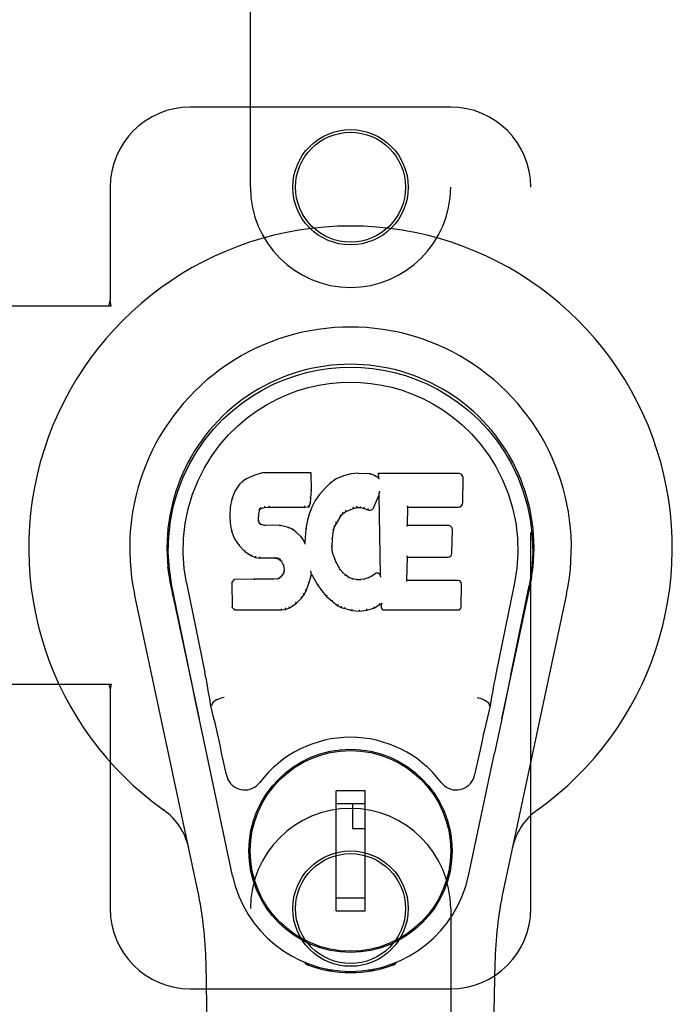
# Model space of a CAD drawing. Header units: inches. Extents: x 0 to 213, y 0 to 138.
# Tile 14 of 28: x 71.35 to 73.39, y 69.02 to 72.09. Entities that reach past the tile are written whole.
import ezdxf

# ---------------------------------------------------------------- set-up
doc = ezdxf.new("R2010")
doc.units = ezdxf.units.IN
doc.header["$LTSCALE"] = 11.73
doc.header["$MEASUREMENT"] = 0
doc.linetypes.add('HIDDEN', pattern=[0.2, 0.1, -0.1])
doc.layers.add('RIGHTHAND_DOOR_ASSEMBLY', color=7, linetype='CONTINUOUS')

msp = doc.modelspace()

# ---------------------------------------------------------------- linework, layer by layer
at = {"layer": 'RIGHTHAND_DOOR_ASSEMBLY', "color": 8, "linetype": 'HIDDEN'}
for p, q in [((72.072, 71.5707), (72.072, 73.4282)), ((72.697, 73.4282), (72.697, 71.5707)), ((72.697, 71.8207), (71.8845, 71.8207)), ((71.6345, 71.5707), (71.6345, 71.2175)), ((72.947, 69.3207), (72.947, 71.5707)), ((71.6301, 71.2007), (71.6345, 71.2175)), ((71.6376, 71.2007), (71.6345, 71.2175)), ((71.3166, 71.2007), (71.6376, 71.2007)), ((71.3166, 70.0207), (71.6376, 70.0207)), ((71.6301, 70.0207), (71.6345, 70.0039)), ((71.6376, 70.0207), (71.6345, 70.0039)), ((71.6345, 70.0039), (71.6345, 69.3207)), ((72.072, 67.4632), (72.072, 69.3207)), ((72.697, 69.3207), (72.697, 67.4632)), ((71.8845, 69.0707), (72.697, 69.0707))]:
    msp.add_line(p, q, dxfattribs=at)
at = {"layer": 'RIGHTHAND_DOOR_ASSEMBLY', "color": 7, "linetype": 'Continuous'}
for p, q in [((72.0827, 70.6719), (72.0596, 70.6613)), ((72.1085, 70.6802), (72.0827, 70.6719)), ((72.0829, 70.6713), (72.0827, 70.6719)), ((72.2614, 70.6802), (72.1085, 70.6802)), ((72.1086, 70.6795), (72.1085, 70.6802)), ((72.2608, 70.6796), (72.2614, 70.6802)), ((72.2626, 70.6254), (72.2614, 70.6802)), ((72.3625, 70.6709), (72.34, 70.661)), ((72.3861, 70.6764), (72.3625, 70.6709)), ((72.3627, 70.6703), (72.3625, 70.6709)), ((72.4096, 70.6787), (72.3861, 70.6764)), ((72.3862, 70.6757), (72.3861, 70.6764)), ((72.4096, 70.6787), (72.4336, 70.6783)), ((72.4096, 70.678), (72.4096, 70.6787)), ((72.4097, 70.6775), (72.4096, 70.678)), ((72.4465, 70.6763), (72.4336, 70.6783)), ((72.4336, 70.6776), (72.4336, 70.6783)), ((72.4463, 70.6756), (72.4465, 70.6763)), ((72.4594, 70.672), (72.4465, 70.6763)), ((72.4591, 70.6715), (72.4594, 70.672)), ((72.4714, 70.6641), (72.4594, 70.672)), ((72.7199, 70.6781), (72.4712, 70.6781)), ((72.4718, 70.6775), (72.4712, 70.6781)), ((72.4712, 70.6781), (72.4714, 70.6641)), ((72.4714, 70.6641), (72.4721, 70.6629)), ((72.0385, 70.6441), (72.0238, 70.6223)), ((72.0485, 70.6536), (72.0385, 70.6441)), ((72.039, 70.6437), (72.0385, 70.6441)), ((72.0596, 70.6613), (72.0485, 70.6536)), ((72.0489, 70.6531), (72.0485, 70.6536)), ((72.0599, 70.6608), (72.0596, 70.6613)), ((72.3203, 70.6467), (72.3032, 70.6303)), ((72.34, 70.661), (72.3203, 70.6467)), ((72.3207, 70.6462), (72.3203, 70.6467)), ((72.3403, 70.6605), (72.34, 70.661)), ((72.7348, 70.5873), (72.7361, 70.6617)), ((72.0238, 70.6223), (72.0141, 70.5976)), ((72.0243, 70.622), (72.0238, 70.6223)), ((72.2612, 70.6009), (72.2626, 70.6254)), ((72.262, 70.6254), (72.2626, 70.6254)), ((72.2881, 70.6126), (72.2747, 70.5933)), ((72.3032, 70.6303), (72.2881, 70.6126)), ((72.2886, 70.6122), (72.2881, 70.6126)), ((72.3037, 70.6299), (72.3032, 70.6303)), ((72.4576, 70.5723), (72.4724, 70.6091)), ((72.4729, 70.612), (72.4724, 70.6091)), ((72.4724, 70.6091), (72.4767, 70.362)), ((72.4733, 70.6146), (72.4731, 70.6139)), ((72.4731, 70.6139), (72.4731, 70.6134)), ((72.4734, 70.6153), (72.4733, 70.6146)), ((72.4735, 70.6164), (72.4734, 70.6153)), ((72.4737, 70.6175), (72.4735, 70.6164)), ((72.4739, 70.6187), (72.4737, 70.6175)), ((72.4742, 70.6201), (72.4739, 70.6187)), ((72.4745, 70.622), (72.4742, 70.6201)), ((72.4748, 70.6232), (72.4745, 70.622)), ((72.0091, 70.5726), (72.0076, 70.5476)), ((72.0141, 70.5976), (72.0091, 70.5726)), ((72.0097, 70.5725), (72.0091, 70.5726)), ((72.0147, 70.5974), (72.0141, 70.5976)), ((72.1048, 70.5684), (72.1162, 70.5718)), ((72.1161, 70.5724), (72.1162, 70.5718)), ((72.1162, 70.5718), (72.1295, 70.5729)), ((72.1294, 70.5768), (72.1295, 70.5754)), ((72.1295, 70.5734), (72.1295, 70.5729)), ((72.1295, 70.5729), (72.2425, 70.5729)), ((72.2424, 70.5754), (72.2424, 70.5768)), ((72.2424, 70.5734), (72.2425, 70.5729)), ((72.2425, 70.5729), (72.2551, 70.5739)), ((72.2547, 70.5745), (72.2551, 70.5739)), ((72.2551, 70.5739), (72.2596, 70.5867)), ((72.2637, 70.5726), (72.2551, 70.5507)), ((72.259, 70.5868), (72.2596, 70.5867)), ((72.2596, 70.5867), (72.2612, 70.6009)), ((72.2606, 70.601), (72.2612, 70.6009)), ((72.2747, 70.5933), (72.2637, 70.5726)), ((72.2642, 70.5723), (72.2637, 70.5726)), ((72.2753, 70.593), (72.2747, 70.5933)), ((72.3937, 70.5688), (72.4045, 70.5715)), ((72.4044, 70.5721), (72.4045, 70.5715)), ((72.4045, 70.5715), (72.4153, 70.5714)), ((72.4154, 70.5719), (72.4153, 70.5714)), ((72.5623, 70.5155), (72.5633, 70.5728)), ((72.5628, 70.5733), (72.5633, 70.5728)), ((72.5633, 70.5728), (72.7199, 70.5728)), ((72.0082, 70.5476), (72.0076, 70.5476)), ((72.0076, 70.5476), (72.0089, 70.5226)), ((72.0978, 70.5359), (72.0986, 70.5499)), ((72.098, 70.5499), (72.0986, 70.5499)), ((72.0986, 70.5499), (72.1006, 70.5629)), ((72.1001, 70.5631), (72.1006, 70.5629)), ((72.1006, 70.5629), (72.1022, 70.5662)), ((72.1018, 70.5666), (72.1022, 70.5662)), ((72.1022, 70.5662), (72.1048, 70.5684)), ((72.1046, 70.5689), (72.1048, 70.5684)), ((72.2551, 70.5507), (72.2491, 70.5283)), ((72.2556, 70.5505), (72.2551, 70.5507)), ((72.3405, 70.5223), (72.3544, 70.5444)), ((72.3539, 70.5447), (72.3544, 70.5444)), ((72.3544, 70.5444), (72.3615, 70.5531)), ((72.3611, 70.5535), (72.3615, 70.5531)), ((72.3615, 70.5531), (72.3703, 70.5591)), ((72.37, 70.5596), (72.3703, 70.5591)), ((72.3703, 70.5591), (72.3937, 70.5688)), ((72.3935, 70.5694), (72.3937, 70.5688)), ((72.4153, 70.5714), (72.4268, 70.5687)), ((72.4269, 70.5693), (72.4268, 70.5687)), ((72.4268, 70.5687), (72.4384, 70.5642)), ((72.4386, 70.5647), (72.4384, 70.5642)), ((72.0095, 70.5227), (72.0089, 70.5226)), ((72.0089, 70.5226), (72.0135, 70.4977)), ((72.0972, 70.5359), (72.0978, 70.5359)), ((72.0976, 70.5299), (72.0982, 70.53)), ((72.0982, 70.53), (72.0978, 70.5359)), ((72.0996, 70.5254), (72.0982, 70.53)), ((72.0991, 70.5251), (72.0996, 70.5254)), ((72.1023, 70.5217), (72.0996, 70.5254)), ((72.1019, 70.5212), (72.1023, 70.5217)), ((72.106, 70.5189), (72.1023, 70.5217)), ((72.1057, 70.5184), (72.106, 70.5189)), ((72.1175, 70.5157), (72.106, 70.5189)), ((72.1174, 70.515), (72.1175, 70.5157)), ((72.1405, 70.5165), (72.1175, 70.5157)), ((72.1656, 70.5151), (72.1405, 70.5165)), ((72.1405, 70.5158), (72.1405, 70.5165)), ((72.1405, 70.5152), (72.1405, 70.5158)), ((72.1655, 70.5145), (72.1656, 70.5151)), ((72.1907, 70.5096), (72.1656, 70.5151)), ((72.2491, 70.5283), (72.2452, 70.5055)), ((72.2497, 70.5281), (72.2491, 70.5283)), ((72.3315, 70.5005), (72.335, 70.5116)), ((72.3344, 70.5118), (72.335, 70.5116)), ((72.335, 70.5116), (72.3405, 70.5223)), ((72.34, 70.5226), (72.3405, 70.5223)), ((72.5617, 70.5149), (72.5623, 70.5155)), ((72.689, 70.5155), (72.5623, 70.5155)), ((72.014, 70.4979), (72.0135, 70.4977)), ((72.0135, 70.4977), (72.0228, 70.474)), ((72.1905, 70.509), (72.1907, 70.5096)), ((72.2032, 70.5039), (72.1907, 70.5096)), ((72.2029, 70.5034), (72.2032, 70.5039)), ((72.2142, 70.4961), (72.2032, 70.5039)), ((72.2138, 70.4956), (72.2142, 70.4961)), ((72.2324, 70.4778), (72.2142, 70.4961)), ((72.2452, 70.5055), (72.2416, 70.4633)), ((72.2458, 70.5054), (72.2452, 70.5055)), ((72.3279, 70.4749), (72.3315, 70.5005)), ((72.3309, 70.5006), (72.3315, 70.5005)), ((72.701, 70.4288), (72.7023, 70.502)), ((72.0233, 70.4743), (72.0228, 70.474)), ((72.0228, 70.474), (72.0368, 70.4527)), ((72.0372, 70.453), (72.0368, 70.4527)), ((72.0368, 70.4527), (72.0545, 70.4344)), ((72.2319, 70.4774), (72.2324, 70.4778)), ((72.2416, 70.4633), (72.2324, 70.4778)), ((72.242, 70.4615), (72.2416, 70.4633)), ((72.3262, 70.4488), (72.3268, 70.4489)), ((72.3268, 70.4489), (72.3279, 70.4749)), ((72.3278, 70.4367), (72.3268, 70.4489)), ((72.3273, 70.475), (72.3279, 70.4749)), ((72.0549, 70.4348), (72.0545, 70.4344)), ((72.0545, 70.4344), (72.0759, 70.4205)), ((72.0762, 70.421), (72.0759, 70.4205)), ((72.0759, 70.4205), (72.0885, 70.4159)), ((72.3272, 70.4366), (72.3278, 70.4367)), ((72.3304, 70.4249), (72.3278, 70.4367)), ((72.3298, 70.4247), (72.3304, 70.4249)), ((72.3398, 70.4009), (72.3304, 70.4249)), ((72.0887, 70.4164), (72.0885, 70.4159)), ((72.0885, 70.4159), (72.1015, 70.4137)), ((72.1015, 70.4142), (72.1015, 70.4137)), ((72.1493, 70.4132), (72.1015, 70.4137)), ((72.1493, 70.4138), (72.1493, 70.4132)), ((72.1493, 70.4132), (72.1557, 70.4126)), ((72.1558, 70.4131), (72.1557, 70.4126)), ((72.1557, 70.4126), (72.1607, 70.4109)), ((72.161, 70.4114), (72.1607, 70.4109)), ((72.1607, 70.4109), (72.1652, 70.4076)), ((72.1656, 70.408), (72.1652, 70.4076)), ((72.1652, 70.4076), (72.1691, 70.403)), ((72.1696, 70.4033), (72.1691, 70.403)), ((72.1691, 70.403), (72.175, 70.3912)), ((72.1756, 70.3914), (72.175, 70.3912)), ((72.175, 70.3912), (72.1774, 70.3779)), ((72.3392, 70.4006), (72.3398, 70.4009)), ((72.3522, 70.3785), (72.3398, 70.4009)), ((72.5606, 70.3439), (72.5619, 70.417)), ((72.5613, 70.4176), (72.5619, 70.417)), ((72.5619, 70.417), (72.689, 70.417)), ((72.175, 70.3669), (72.1668, 70.3559)), ((72.1769, 70.3721), (72.175, 70.3669)), ((72.1756, 70.3666), (72.175, 70.3669)), ((72.1774, 70.3779), (72.1769, 70.3721)), ((72.1775, 70.372), (72.1769, 70.3721)), ((72.178, 70.378), (72.1774, 70.3779)), ((72.2549, 70.3343), (72.2618, 70.3583)), ((72.2607, 70.3731), (72.2604, 70.3741)), ((72.2608, 70.3724), (72.2607, 70.3731)), ((72.261, 70.3717), (72.2608, 70.3724)), ((72.2611, 70.371), (72.261, 70.3717)), ((72.2612, 70.3704), (72.2611, 70.371)), ((72.2613, 70.3698), (72.2612, 70.3704)), ((72.2612, 70.3584), (72.2618, 70.3583)), ((72.2615, 70.3691), (72.2613, 70.3698)), ((72.2618, 70.3583), (72.2623, 70.3642)), ((72.2623, 70.3642), (72.2619, 70.3661)), ((72.2623, 70.3642), (72.2814, 70.3303)), ((72.3517, 70.3781), (72.3522, 70.3785)), ((72.3601, 70.3692), (72.3522, 70.3785)), ((72.3597, 70.3687), (72.3601, 70.3692)), ((72.3695, 70.3608), (72.3601, 70.3692)), ((72.3691, 70.3603), (72.3695, 70.3608)), ((72.3797, 70.3539), (72.3695, 70.3608)), ((72.4507, 70.3577), (72.4394, 70.3525)), ((72.4611, 70.3648), (72.4507, 70.3577)), ((72.451, 70.3571), (72.4507, 70.3577)), ((72.4615, 70.3643), (72.4611, 70.3648)), ((72.4767, 70.362), (72.4767, 70.3619)), ((72.4774, 70.3598), (72.4767, 70.3619)), ((72.4794, 70.3544), (72.4787, 70.3565)), ((71.8205, 70.3478), (71.8219, 70.3407)), ((71.8236, 70.3311), (71.823, 70.3341)), ((71.8242, 70.328), (71.8236, 70.3311)), ((71.8256, 70.3214), (71.8242, 70.328)), ((71.884, 70.0502), (71.8275, 70.3271)), ((71.8731, 70.3363), (71.9301, 70.0574)), ((72.0217, 70.3471), (72.0138, 70.339)), ((72.0144, 70.3387), (72.0138, 70.339)), ((72.0138, 70.339), (72.0152, 70.2597)), ((72.0835, 70.3477), (72.0217, 70.3471)), ((72.022, 70.3464), (72.0217, 70.3471)), ((72.1441, 70.3479), (72.0835, 70.3477)), ((72.0835, 70.347), (72.0835, 70.3477)), ((72.0835, 70.347), (72.0835, 70.3464)), ((72.1578, 70.349), (72.1441, 70.3479)), ((72.1442, 70.3473), (72.1441, 70.3479)), ((72.1442, 70.3473), (72.1442, 70.3467)), ((72.1623, 70.3515), (72.1578, 70.349)), ((72.158, 70.3484), (72.1578, 70.349)), ((72.1668, 70.3559), (72.1623, 70.3515)), ((72.1627, 70.3509), (72.1623, 70.3515)), ((72.1673, 70.3555), (72.1668, 70.3559)), ((72.2457, 70.3115), (72.2549, 70.3343)), ((72.2543, 70.3345), (72.2549, 70.3343)), ((72.2819, 70.3306), (72.2814, 70.3303)), ((72.2814, 70.3303), (72.2946, 70.3115)), ((72.3794, 70.3533), (72.3797, 70.3539)), ((72.3908, 70.3494), (72.3797, 70.3539)), ((72.3906, 70.3488), (72.3908, 70.3494)), ((72.403, 70.3473), (72.3908, 70.3494)), ((72.4029, 70.3466), (72.403, 70.3473)), ((72.403, 70.3473), (72.4154, 70.3468)), ((72.4275, 70.3486), (72.4154, 70.3468)), ((72.4154, 70.3461), (72.4154, 70.3468)), ((72.4155, 70.3455), (72.4154, 70.3461)), ((72.4394, 70.3525), (72.4275, 70.3486)), ((72.4276, 70.348), (72.4275, 70.3486)), ((72.4396, 70.3519), (72.4394, 70.3525)), ((72.56, 70.3433), (72.5606, 70.3439)), ((72.7206, 70.3439), (72.5606, 70.3439)), ((72.7297, 70.2613), (72.731, 70.3334)), ((72.896, 70.3363), (72.839, 70.0574)), ((72.885, 70.0502), (72.9415, 70.3271)), ((72.9435, 70.3214), (72.9451, 70.3291)), ((72.9451, 70.3291), (72.9456, 70.3318)), ((72.9456, 70.3318), (72.9461, 70.3345)), ((72.9461, 70.3345), (72.9477, 70.3428)), ((72.9485, 70.3479), (72.9472, 70.3407)), ((72.9477, 70.3428), (72.9486, 70.3479)), ((71.908, 69.3761), (71.7107, 70.3021)), ((71.8287, 70.3067), (71.8256, 70.3214)), ((71.8307, 70.2972), (71.8287, 70.3067)), ((71.8307, 70.2971), (71.9125, 69.9129)), ((72.2325, 70.2898), (72.2399, 70.3003)), ((72.2394, 70.3006), (72.2399, 70.3003)), ((72.2399, 70.3003), (72.2457, 70.3115)), ((72.2451, 70.3118), (72.2457, 70.3115)), ((72.2951, 70.3118), (72.2946, 70.3115)), ((72.2946, 70.3115), (72.3099, 70.2946)), ((72.8565, 69.9129), (72.9384, 70.2971)), ((73.0584, 70.3021), (72.8611, 69.3761)), ((72.1939, 70.2583), (72.2147, 70.2725)), ((72.2143, 70.2729), (72.2147, 70.2725)), ((72.2147, 70.2725), (72.2325, 70.2898)), ((72.2321, 70.2901), (72.2325, 70.2898)), ((72.3103, 70.295), (72.3099, 70.2946)), ((72.3099, 70.2946), (72.327, 70.2794)), ((72.3273, 70.2799), (72.327, 70.2794)), ((72.327, 70.2794), (72.3453, 70.2655)), ((72.3456, 70.266), (72.3453, 70.2655)), ((72.3453, 70.2655), (72.3558, 70.2601)), ((72.4572, 70.2582), (72.4758, 70.2694)), ((72.4757, 70.27), (72.4758, 70.2694)), ((72.4758, 70.2694), (72.4802, 70.2694)), ((72.4808, 70.27), (72.4802, 70.2694)), ((72.4802, 70.2694), (72.4804, 70.2613)), ((72.0157, 70.2599), (72.0152, 70.2597)), ((72.0152, 70.2597), (72.0227, 70.2523)), ((72.023, 70.2528), (72.0227, 70.2523)), ((72.0227, 70.2523), (72.1689, 70.2523)), ((72.1689, 70.2548), (72.1687, 70.2562)), ((72.1689, 70.2523), (72.1816, 70.254)), ((72.1689, 70.2528), (72.1689, 70.2523)), ((72.1815, 70.2545), (72.1816, 70.254)), ((72.1816, 70.254), (72.1939, 70.2583)), ((72.1936, 70.2588), (72.1939, 70.2583)), ((72.356, 70.2606), (72.3558, 70.2601)), ((72.3558, 70.2601), (72.3668, 70.2564)), ((72.367, 70.2569), (72.3668, 70.2564)), ((72.3668, 70.2564), (72.3891, 70.2507)), ((72.3892, 70.2513), (72.3891, 70.2507)), ((72.3891, 70.2507), (72.412, 70.2481)), ((72.4119, 70.2521), (72.4119, 70.2487)), ((72.4119, 70.2487), (72.412, 70.2481)), ((72.412, 70.2481), (72.435, 70.2513)), ((72.4349, 70.2519), (72.435, 70.2513)), ((72.435, 70.2513), (72.4572, 70.2582)), ((72.457, 70.2587), (72.4572, 70.2582)), ((72.4895, 70.2523), (72.7206, 70.2523)), ((72.8767, 70.0096), (72.867, 69.9631)), ((72.867, 69.9631), (72.8564, 69.9122)), ((71.9183, 69.8858), (71.9073, 69.9381)), ((71.9511, 69.9536), (71.9491, 69.9532)), ((72.8179, 69.9536), (72.82, 69.9532)), ((72.8564, 69.9122), (72.8452, 69.859)), ((71.9285, 69.8372), (71.9183, 69.8858)), ((72.0168, 69.4225), (71.9285, 69.8372)), ((72.8452, 69.859), (72.8337, 69.8052)), ((71.9972, 69.7377), (71.9825, 69.8068)), ((72.7522, 69.4225), (72.8337, 69.8052)), ((72.7865, 69.8068), (72.7718, 69.7377)), ((72.2369, 69.7809), (72.2369, 69.7766)), ((72.5322, 69.7809), (72.5322, 69.7766)), ((72.4298, 69.6878), (72.3393, 69.6878)), ((72.3393, 69.3138), (72.3393, 69.6878)), ((72.4298, 69.3138), (72.4298, 69.6878)), ((72.1044, 69.6485), (72.1088, 69.6485)), ((72.3393, 69.6485), (72.4298, 69.6485)), ((72.3904, 69.6485), (72.3904, 69.5697)), ((72.6603, 69.6485), (72.6646, 69.6485)), ((72.4298, 69.5697), (72.3904, 69.5697)), ((72.1044, 69.3532), (72.1088, 69.3532)), ((72.4298, 69.3532), (72.3393, 69.3532)), ((72.6603, 69.3532), (72.6646, 69.3532)), ((72.3393, 69.3138), (72.4298, 69.3138)), ((72.2369, 69.2207), (72.2369, 69.2251)), ((72.5322, 69.2207), (72.5322, 69.2251)), ((72.006, 65.0113), (71.9338, 69.1506)), ((72.2458, 69.1472), (72.243, 69.1529)), ((72.2494, 69.1504), (72.2493, 69.1458)), ((72.2529, 69.1473), (72.2532, 69.1443)), ((72.3298, 69.1292), (72.3089, 69.1288)), ((72.4602, 69.1288), (72.4392, 69.1292)), ((72.5158, 69.1443), (72.5161, 69.1472)), ((72.5197, 69.1504), (72.5198, 69.1458)), ((72.5261, 69.1529), (72.5233, 69.1472)), ((72.763, 65.0113), (72.8353, 69.1506)), ((72.3845, 69.1249), (72.3845, 69.1209))]:
    msp.add_line(p, q, dxfattribs=at)
for points in [[(71.8275, 70.3271), (71.8193, 70.3797), (71.8161, 70.4315), (71.8175, 70.4817), (71.8232, 70.5305), (71.8328, 70.5777), (71.846, 70.623), (71.8626, 70.6662), (71.8823, 70.7072), (71.9049, 70.746), (71.9301, 70.7823), (71.9575, 70.816), (71.9867, 70.8469), (72.0173, 70.8747), (72.0488, 70.8996), (72.081, 70.9215), (72.1137, 70.9406), (72.1466, 70.9571), (72.1798, 70.9711), (72.2134, 70.9829), (72.2473, 70.9925), (72.2812, 70.9998), (72.3153, 71.0051), (72.3498, 71.0083), (72.3845, 71.0093)], [(72.3845, 71.0093), (72.4188, 71.0083), (72.4532, 71.0052), (72.4875, 70.9999), (72.5217, 70.9925), (72.5556, 70.983), (72.5893, 70.9712), (72.6228, 70.957), (72.6561, 70.9403), (72.6886, 70.9211), (72.7208, 70.8992), (72.7526, 70.8741), (72.7834, 70.8459), (72.8125, 70.815), (72.8397, 70.7814), (72.8648, 70.745), (72.8874, 70.706), (72.9071, 70.6647), (72.9236, 70.6212), (72.9367, 70.5762), (72.9461, 70.5294), (72.9516, 70.4807), (72.9529, 70.4306), (72.9497, 70.3792), (72.9415, 70.3271)], [(71.8731, 70.3363), (71.8658, 70.382), (71.8627, 70.4282), (71.8636, 70.4749), (71.8688, 70.5216), (71.8783, 70.5679), (71.8917, 70.6129), (71.9088, 70.6556), (71.929, 70.6958), (71.952, 70.733), (71.9772, 70.7673), (72.0042, 70.7983), (72.0326, 70.8263), (72.0621, 70.8513), (72.0927, 70.8736), (72.124, 70.8931), (72.1559, 70.91), (72.188, 70.9244), (72.2204, 70.9363), (72.2529, 70.9459), (72.2856, 70.9533), (72.3182, 70.9586), (72.3508, 70.9617), (72.3834, 70.9628), (72.416, 70.9618), (72.4484, 70.9589), (72.4809, 70.9538), (72.5134, 70.9466), (72.5458, 70.9372), (72.5781, 70.9256), (72.6101, 70.9115), (72.6418, 70.895), (72.6729, 70.8759), (72.7035, 70.854), (72.7332, 70.8292), (72.7619, 70.8015), (72.7892, 70.7706), (72.8147, 70.7364), (72.8381, 70.6991), (72.8589, 70.6585), (72.8765, 70.6154), (72.8902, 70.5704), (72.8999, 70.524)], [(72.0829, 70.6714), (72.083, 70.6714), (72.0831, 70.6713), (72.0832, 70.6713), (72.0834, 70.6712), (72.0835, 70.671), (72.0836, 70.6709)], [(72.1086, 70.6795), (72.1086, 70.6795), (72.1086, 70.6795), (72.1087, 70.6794), (72.1087, 70.6793), (72.1088, 70.6791), (72.1089, 70.679)], [(72.2602, 70.6795), (72.26, 70.6795), (72.2598, 70.6795), (72.2596, 70.6794), (72.2593, 70.6793), (72.2591, 70.6791), (72.2588, 70.679)], [(72.3633, 70.6698), (72.3631, 70.67), (72.363, 70.6702), (72.3629, 70.6703), (72.3628, 70.6703), (72.3627, 70.6703), (72.3627, 70.6703)], [(72.3865, 70.6752), (72.3864, 70.6753), (72.3864, 70.6755), (72.3863, 70.6756), (72.3863, 70.6757), (72.3862, 70.6757), (72.3862, 70.6757)], [(72.4334, 70.677), (72.4335, 70.6772), (72.4335, 70.6773), (72.4335, 70.6775), (72.4335, 70.6775), (72.4336, 70.6776), (72.4336, 70.6776)], [(72.4459, 70.6751), (72.446, 70.6753), (72.446, 70.6754), (72.4461, 70.6755), (72.4462, 70.6756), (72.4463, 70.6756), (72.4463, 70.6756)], [(72.4582, 70.6711), (72.4584, 70.6712), (72.4585, 70.6713), (72.4587, 70.6714), (72.4588, 70.6715), (72.4589, 70.6715), (72.459, 70.6715)], [(72.4738, 70.6769), (72.4736, 70.677), (72.4733, 70.6772), (72.4731, 70.6773), (72.4728, 70.6774), (72.4726, 70.6774), (72.4724, 70.6775)], [(72.0391, 70.6437), (72.0392, 70.6438), (72.0394, 70.6439), (72.0397, 70.6439), (72.0399, 70.6439), (72.0402, 70.6439), (72.0405, 70.6438)], [(72.0489, 70.6531), (72.049, 70.6532), (72.0492, 70.6532), (72.0494, 70.6532), (72.0495, 70.6532), (72.0498, 70.6531), (72.0501, 70.653)], [(72.0599, 70.6608), (72.06, 70.6608), (72.0601, 70.6608), (72.0603, 70.6608), (72.0604, 70.6607), (72.0606, 70.6606), (72.0609, 70.6604)], [(72.322, 70.6461), (72.3217, 70.6462), (72.3214, 70.6463), (72.3212, 70.6463), (72.3211, 70.6463), (72.3209, 70.6463), (72.3207, 70.6462)], [(72.3413, 70.6601), (72.341, 70.6603), (72.3408, 70.6604), (72.3407, 70.6605), (72.3406, 70.6605), (72.3404, 70.6605), (72.3403, 70.6604)], [(72.4741, 70.6606), (72.4738, 70.661), (72.4735, 70.6615), (72.4732, 70.6619), (72.473, 70.6622), (72.4727, 70.6624), (72.4725, 70.6626)], [(72.0244, 70.6221), (72.0246, 70.6222), (72.0248, 70.6224), (72.0251, 70.6225), (72.0254, 70.6225), (72.0257, 70.6225), (72.0261, 70.6224)], [(72.2606, 70.601), (72.2605, 70.6014), (72.2603, 70.6017), (72.26, 70.602), (72.2596, 70.6023), (72.2591, 70.6024), (72.2586, 70.6025)], [(72.262, 70.6253), (72.2619, 70.6257), (72.2617, 70.6261), (72.2614, 70.6264), (72.261, 70.6266), (72.2605, 70.6267), (72.26, 70.6268)], [(72.2901, 70.6123), (72.2898, 70.6124), (72.2895, 70.6125), (72.2892, 70.6125), (72.289, 70.6124), (72.2887, 70.6123), (72.2885, 70.6121)], [(72.3051, 70.6299), (72.3048, 70.63), (72.3046, 70.6301), (72.3043, 70.6301), (72.3041, 70.6301), (72.3039, 70.63), (72.3037, 70.6299)], [(72.473, 70.6128), (72.473, 70.6126), (72.473, 70.6124), (72.4729, 70.6122)], [(72.4731, 70.6134), (72.473, 70.6132), (72.473, 70.613), (72.473, 70.6128)], [(72.0097, 70.5725), (72.0098, 70.5728), (72.01, 70.5731), (72.0103, 70.5733), (72.0107, 70.5735), (72.0111, 70.5736), (72.0116, 70.5736)], [(72.0147, 70.5975), (72.0149, 70.5978), (72.0151, 70.598), (72.0154, 70.5981), (72.0158, 70.5982), (72.0162, 70.5983), (72.0166, 70.5982)], [(72.1036, 70.572), (72.1039, 70.5717), (72.1042, 70.5713), (72.1044, 70.5708), (72.1046, 70.5703), (72.1047, 70.5699), (72.1048, 70.5695), (72.1047, 70.5691), (72.1046, 70.5689)], [(72.1157, 70.5757), (72.1158, 70.5753), (72.1159, 70.5748), (72.1161, 70.5743), (72.1161, 70.5737), (72.1162, 70.5732), (72.1162, 70.5728), (72.1162, 70.5725), (72.1161, 70.5724)], [(72.1295, 70.5754), (72.1295, 70.5749), (72.1295, 70.5744), (72.1295, 70.574), (72.1295, 70.5737), (72.1295, 70.5735), (72.1295, 70.5734)], [(72.2424, 70.5734), (72.2425, 70.5735), (72.2425, 70.5737), (72.2425, 70.574), (72.2425, 70.5744), (72.2425, 70.5749), (72.2424, 70.5754)], [(72.2548, 70.5748), (72.2548, 70.5751), (72.2548, 70.5754), (72.2547, 70.5758), (72.2545, 70.5762), (72.2542, 70.5766), (72.2539, 70.577), (72.2536, 70.5774), (72.2532, 70.5777)], [(72.259, 70.5869), (72.259, 70.5873), (72.2588, 70.5876), (72.2585, 70.588), (72.2581, 70.5882), (72.2576, 70.5885), (72.2571, 70.5886)], [(72.266, 70.5728), (72.2656, 70.5729), (72.2653, 70.5729), (72.2649, 70.5729), (72.2646, 70.5727), (72.2644, 70.5725), (72.2642, 70.5723)], [(72.2769, 70.5933), (72.2766, 70.5934), (72.2763, 70.5934), (72.276, 70.5934), (72.2757, 70.5933), (72.2754, 70.5932), (72.2753, 70.5929)], [(72.3935, 70.5694), (72.3936, 70.5695), (72.3937, 70.5697), (72.3937, 70.5701), (72.3937, 70.5706), (72.3935, 70.5711), (72.3934, 70.5716), (72.3931, 70.5722), (72.3929, 70.5726)], [(72.4044, 70.5721), (72.4045, 70.5722), (72.4045, 70.5724), (72.4045, 70.5728), (72.4045, 70.5733), (72.4044, 70.5738), (72.4044, 70.5744), (72.4043, 70.575), (72.4042, 70.5755)], [(72.4154, 70.5719), (72.4154, 70.572), (72.4153, 70.5723), (72.4153, 70.5726), (72.4153, 70.5731), (72.4154, 70.5736), (72.4155, 70.5742), (72.4155, 70.5748), (72.4157, 70.5753)], [(72.4269, 70.5693), (72.4268, 70.5694), (72.4267, 70.5697), (72.4267, 70.57), (72.4268, 70.5705), (72.4269, 70.571), (72.4271, 70.5715), (72.4273, 70.5721), (72.4275, 70.5725)], [(72.5608, 70.5767), (72.5611, 70.5765), (72.5613, 70.5763), (72.5615, 70.576), (72.5618, 70.5758), (72.562, 70.5755), (72.5622, 70.5753)], [(72.5622, 70.5753), (72.5623, 70.575), (72.5625, 70.5748), (72.5626, 70.5745), (72.5627, 70.5743), (72.5627, 70.5741), (72.5627, 70.5739)], [(72.0082, 70.5477), (72.0083, 70.548), (72.0085, 70.5483), (72.0088, 70.5486), (72.0092, 70.5488), (72.0097, 70.5489), (72.0102, 70.549)], [(72.0961, 70.5515), (72.0966, 70.5514), (72.0971, 70.5513), (72.0975, 70.551), (72.0978, 70.5507), (72.098, 70.5503), (72.098, 70.5499)], [(72.0981, 70.5651), (72.0987, 70.5649), (72.0992, 70.5647), (72.0996, 70.5644), (72.0999, 70.5641), (72.1, 70.5637), (72.1001, 70.5633)], [(72.1002, 70.5692), (72.1007, 70.5689), (72.1012, 70.5685), (72.1016, 70.5681), (72.1018, 70.5676), (72.1019, 70.5672), (72.1019, 70.5667)], [(72.2575, 70.5513), (72.2571, 70.5513), (72.2567, 70.5513), (72.2564, 70.5512), (72.2561, 70.551), (72.2558, 70.5508), (72.2556, 70.5505)], [(72.354, 70.5448), (72.3541, 70.5451), (72.3541, 70.5454), (72.354, 70.5458), (72.3538, 70.5461), (72.3535, 70.5465), (72.3531, 70.5468), (72.3527, 70.5471), (72.3523, 70.5473)], [(72.3612, 70.5536), (72.3613, 70.5539), (72.3614, 70.5542), (72.3613, 70.5546), (72.3611, 70.555), (72.3609, 70.5554), (72.3606, 70.5558), (72.3602, 70.5561), (72.3598, 70.5564)], [(72.3701, 70.5596), (72.3702, 70.5598), (72.3703, 70.5601), (72.3703, 70.5605), (72.3702, 70.561), (72.37, 70.5614), (72.3697, 70.5619), (72.3694, 70.5623), (72.3691, 70.5627)], [(72.4394, 70.5679), (72.4391, 70.5675), (72.4388, 70.5671), (72.4386, 70.5666), (72.4385, 70.566), (72.4384, 70.5656), (72.4384, 70.5652), (72.4385, 70.5649), (72.4386, 70.5647)], [(72.0095, 70.5227), (72.0095, 70.5231), (72.0097, 70.5235), (72.01, 70.5238), (72.0104, 70.524), (72.0109, 70.5242), (72.0114, 70.5243)], [(72.0952, 70.5373), (72.0957, 70.5372), (72.0962, 70.5371), (72.0965, 70.5369), (72.0969, 70.5366), (72.0971, 70.5363), (72.0972, 70.5359)], [(72.0957, 70.5309), (72.0961, 70.5309), (72.0965, 70.5308), (72.0969, 70.5307), (72.0972, 70.5305), (72.0974, 70.5303), (72.0976, 70.53)], [(72.0973, 70.5255), (72.0976, 70.5256), (72.098, 70.5256), (72.0983, 70.5256), (72.0986, 70.5255), (72.0988, 70.5254), (72.099, 70.5252)], [(72.1005, 70.5212), (72.1007, 70.5213), (72.101, 70.5214), (72.1012, 70.5214), (72.1014, 70.5214), (72.1016, 70.5213), (72.1018, 70.5213)], [(72.1049, 70.5179), (72.105, 70.5181), (72.1051, 70.5182), (72.1053, 70.5183), (72.1054, 70.5184), (72.1056, 70.5184), (72.1057, 70.5184)], [(72.1172, 70.5144), (72.1172, 70.5146), (72.1173, 70.5148), (72.1173, 70.5149), (72.1173, 70.515), (72.1174, 70.515), (72.1174, 70.515)], [(72.1652, 70.5139), (72.1653, 70.5141), (72.1653, 70.5142), (72.1653, 70.5143), (72.1654, 70.5144), (72.1654, 70.5145), (72.1655, 70.5145)], [(72.2516, 70.5291), (72.2512, 70.5291), (72.2508, 70.529), (72.2504, 70.5289), (72.2501, 70.5287), (72.2498, 70.5284), (72.2497, 70.5281)], [(72.3345, 70.5119), (72.3345, 70.5123), (72.3344, 70.5127), (72.3341, 70.5131), (72.3337, 70.5135), (72.3332, 70.5138), (72.3326, 70.5139)], [(72.34, 70.5226), (72.3401, 70.523), (72.34, 70.5235), (72.3397, 70.5239), (72.3393, 70.5244), (72.3388, 70.5247), (72.3382, 70.5249)], [(72.5597, 70.5143), (72.56, 70.5145), (72.5602, 70.5146), (72.5605, 70.5147), (72.5607, 70.5148), (72.5609, 70.5149), (72.5611, 70.5149)], [(72.8999, 70.524), (72.9053, 70.4766), (72.9064, 70.429), (72.9033, 70.3824), (72.896, 70.3363)], [(72.014, 70.498), (72.014, 70.4984), (72.0142, 70.4988), (72.0145, 70.4991), (72.0149, 70.4994), (72.0154, 70.4997), (72.0159, 70.4998)], [(72.1898, 70.5085), (72.19, 70.5087), (72.1901, 70.5088), (72.1902, 70.5089), (72.1903, 70.509), (72.1904, 70.509), (72.1904, 70.509)], [(72.2019, 70.503), (72.2021, 70.5032), (72.2023, 70.5033), (72.2025, 70.5034), (72.2026, 70.5034), (72.2027, 70.5034), (72.2028, 70.5034)], [(72.2126, 70.4955), (72.2128, 70.4956), (72.213, 70.4957), (72.2132, 70.4957), (72.2134, 70.4957), (72.2136, 70.4957), (72.2138, 70.4956)], [(72.2478, 70.5065), (72.2473, 70.5065), (72.2469, 70.5064), (72.2465, 70.5063), (72.2462, 70.506), (72.2459, 70.5057), (72.2458, 70.5054)], [(72.3309, 70.5007), (72.3309, 70.5011), (72.3307, 70.5015), (72.3304, 70.5018), (72.33, 70.5021), (72.3295, 70.5023), (72.3289, 70.5024)], [(72.0233, 70.4744), (72.0232, 70.4748), (72.0233, 70.4752), (72.0236, 70.4756), (72.024, 70.476), (72.0245, 70.4763), (72.0251, 70.4766)], [(72.0372, 70.4531), (72.0371, 70.4534), (72.0371, 70.4537), (72.0372, 70.4541), (72.0374, 70.4544), (72.0376, 70.4548), (72.0379, 70.4551), (72.0383, 70.4554), (72.0388, 70.4556)], [(72.2304, 70.4776), (72.2307, 70.4777), (72.231, 70.4777), (72.2312, 70.4777), (72.2315, 70.4777), (72.2317, 70.4776), (72.2319, 70.4775)], [(72.2435, 70.4569), (72.243, 70.4588), (72.2427, 70.4596), (72.2425, 70.4604), (72.2423, 70.4609), (72.2421, 70.4613)], [(72.3262, 70.4489), (72.3261, 70.4492), (72.3258, 70.4495), (72.3255, 70.4498), (72.3251, 70.45), (72.3247, 70.4501), (72.3242, 70.4502)], [(72.3273, 70.475), (72.3273, 70.4754), (72.3271, 70.4757), (72.3268, 70.476), (72.3263, 70.4763), (72.3259, 70.4764), (72.3254, 70.4765)], [(72.0548, 70.4349), (72.0547, 70.4351), (72.0547, 70.4354), (72.0547, 70.4358), (72.0549, 70.4362), (72.0551, 70.4366), (72.0554, 70.437), (72.0558, 70.4374), (72.0562, 70.4377)], [(72.0761, 70.421), (72.076, 70.4212), (72.0759, 70.4215), (72.076, 70.4219), (72.0761, 70.4223), (72.0762, 70.4228), (72.0765, 70.4233), (72.0768, 70.4238), (72.0771, 70.4242)], [(72.0887, 70.4164), (72.0886, 70.4165), (72.0885, 70.4168), (72.0885, 70.4171), (72.0886, 70.4176), (72.0887, 70.4181), (72.0888, 70.4187), (72.089, 70.4192), (72.0892, 70.4197)], [(72.3271, 70.4367), (72.327, 70.437), (72.3268, 70.4372), (72.3265, 70.4374), (72.3261, 70.4376), (72.3257, 70.4377), (72.3252, 70.4377)], [(72.3298, 70.4247), (72.3296, 70.425), (72.3294, 70.4252), (72.3291, 70.4254), (72.3287, 70.4255), (72.3283, 70.4255), (72.3279, 70.4255)], [(72.5593, 70.4209), (72.5596, 70.4207), (72.5598, 70.4205), (72.5601, 70.4203), (72.5603, 70.42), (72.5605, 70.4198), (72.5607, 70.4195)], [(72.5607, 70.4195), (72.5609, 70.4193), (72.561, 70.419), (72.5611, 70.4188), (72.5612, 70.4185), (72.5613, 70.4183), (72.5613, 70.4181)], [(72.1015, 70.4142), (72.1015, 70.4143), (72.1015, 70.4145), (72.1015, 70.4149), (72.1015, 70.4154), (72.1015, 70.4159), (72.1016, 70.4165), (72.1016, 70.4171), (72.1017, 70.4176)], [(72.1493, 70.4138), (72.1493, 70.4138), (72.1493, 70.4141), (72.1493, 70.4144), (72.1493, 70.4149), (72.1493, 70.4154), (72.1493, 70.416), (72.1494, 70.4166), (72.1494, 70.4171)], [(72.1558, 70.4131), (72.1557, 70.4132), (72.1556, 70.4135), (72.1556, 70.4139), (72.1557, 70.4143), (72.1558, 70.4149), (72.1559, 70.4154), (72.156, 70.416), (72.1562, 70.4165)], [(72.161, 70.4114), (72.1608, 70.4116), (72.1608, 70.4119), (72.1608, 70.4123), (72.1609, 70.4128), (72.1611, 70.4132), (72.1613, 70.4137), (72.1616, 70.4142), (72.1619, 70.4145)], [(72.1656, 70.4079), (72.1654, 70.4082), (72.1654, 70.4086), (72.1655, 70.409), (72.1656, 70.4094), (72.1658, 70.4098), (72.1662, 70.4102), (72.1665, 70.4105), (72.167, 70.4108)], [(72.1696, 70.4034), (72.1695, 70.4038), (72.1696, 70.4042), (72.1698, 70.4047), (72.1702, 70.4051), (72.1707, 70.4055), (72.1713, 70.4057)], [(72.1755, 70.3915), (72.1756, 70.3919), (72.1757, 70.3923), (72.176, 70.3927), (72.1764, 70.393), (72.1769, 70.3932), (72.1775, 70.3934)], [(72.3392, 70.4006), (72.339, 70.4008), (72.3388, 70.401), (72.3385, 70.4011), (72.3382, 70.4012), (72.3378, 70.4012), (72.3375, 70.4011)], [(71.8205, 70.3479), (71.8194, 70.3542), (71.8183, 70.3605), (71.8174, 70.3667), (71.8165, 70.373), (71.8157, 70.3792), (71.8151, 70.3853)], [(72.1757, 70.3667), (72.1758, 70.3669), (72.1761, 70.367), (72.1763, 70.3671), (72.1766, 70.3671), (72.177, 70.3671), (72.1773, 70.367)], [(72.1775, 70.3721), (72.1777, 70.3723), (72.1779, 70.3726), (72.1782, 70.3727), (72.1786, 70.3729), (72.179, 70.3729), (72.1794, 70.3729)], [(72.178, 70.3781), (72.1781, 70.3784), (72.1783, 70.3787), (72.1786, 70.379), (72.179, 70.3792), (72.1795, 70.3794), (72.1799, 70.3794)], [(72.2612, 70.3585), (72.2611, 70.3589), (72.261, 70.3592), (72.2607, 70.3596), (72.2602, 70.3598), (72.2598, 70.36), (72.2592, 70.3601)], [(72.2617, 70.3679), (72.2616, 70.3683), (72.2616, 70.3685), (72.2615, 70.3691)], [(72.2619, 70.3663), (72.2619, 70.3665), (72.2619, 70.3667), (72.2618, 70.3668), (72.2618, 70.367), (72.2618, 70.3672), (72.2618, 70.3675), (72.2617, 70.3677), (72.2617, 70.3679)], [(72.3501, 70.3784), (72.3504, 70.3785), (72.3507, 70.3785), (72.351, 70.3785), (72.3513, 70.3784), (72.3515, 70.3783), (72.3517, 70.3782)], [(72.3583, 70.3687), (72.3585, 70.3688), (72.3588, 70.3689), (72.359, 70.3689), (72.3593, 70.3689), (72.3595, 70.3688), (72.3597, 70.3687)], [(72.3679, 70.3601), (72.3682, 70.3603), (72.3684, 70.3604), (72.3686, 70.3604), (72.3688, 70.3604), (72.3689, 70.3604), (72.3691, 70.3603)], [(72.452, 70.3568), (72.4517, 70.357), (72.4516, 70.3571), (72.4514, 70.3571), (72.4513, 70.3572), (72.4512, 70.3572), (72.451, 70.3571)], [(72.4766, 70.362), (72.476, 70.3629), (72.4753, 70.3637), (72.4746, 70.3644), (72.4739, 70.3649), (72.4731, 70.3654), (72.4723, 70.3659), (72.4715, 70.3662), (72.4707, 70.3665), (72.4699, 70.3667), (72.4691, 70.3669), (72.4683, 70.367), (72.4676, 70.367)], [(72.4787, 70.3565), (72.4784, 70.3575), (72.4781, 70.3583), (72.4778, 70.359), (72.4775, 70.3595)], [(72.9485, 70.3479), (72.9497, 70.3543), (72.9507, 70.3606), (72.9517, 70.3669), (72.9526, 70.3731), (72.9533, 70.3793), (72.954, 70.3853)], [(71.823, 70.3341), (71.8207, 70.3465), (71.8205, 70.3479)], [(72.0147, 70.339), (72.0149, 70.3391), (72.0151, 70.3392), (72.0154, 70.3393), (72.0157, 70.3393), (72.016, 70.3393), (72.0164, 70.3393)], [(72.0221, 70.3464), (72.0222, 70.3464), (72.0223, 70.3464), (72.0224, 70.3463), (72.0225, 70.3462), (72.0227, 70.346), (72.0228, 70.3459)], [(72.158, 70.3484), (72.1581, 70.3484), (72.1582, 70.3483), (72.1583, 70.3483), (72.1583, 70.3482), (72.1584, 70.348), (72.1585, 70.3479)], [(72.1627, 70.351), (72.1629, 70.351), (72.163, 70.351), (72.1632, 70.351), (72.1634, 70.3509), (72.1636, 70.3508), (72.1638, 70.3507)], [(72.1672, 70.3554), (72.1674, 70.3556), (72.1677, 70.3557), (72.1679, 70.3557), (72.1682, 70.3557), (72.1684, 70.3556), (72.1687, 70.3555)], [(72.2543, 70.3345), (72.2544, 70.3349), (72.2542, 70.3354), (72.2539, 70.3358), (72.2535, 70.3361), (72.253, 70.3364), (72.2525, 70.3365)], [(72.2819, 70.3306), (72.2818, 70.331), (72.2819, 70.3315), (72.2821, 70.3319), (72.2825, 70.3324), (72.283, 70.3327), (72.2836, 70.333)], [(72.3784, 70.353), (72.3787, 70.3532), (72.3788, 70.3533), (72.379, 70.3533), (72.3791, 70.3534), (72.3792, 70.3534), (72.3794, 70.3533)], [(72.3901, 70.3483), (72.3902, 70.3485), (72.3903, 70.3486), (72.3904, 70.3487), (72.3905, 70.3488), (72.3905, 70.3488), (72.3906, 70.3488)], [(72.4027, 70.346), (72.4027, 70.3462), (72.4028, 70.3464), (72.4028, 70.3465), (72.4029, 70.3465), (72.4029, 70.3466), (72.4029, 70.3466)], [(72.428, 70.3475), (72.428, 70.3476), (72.4279, 70.3477), (72.4278, 70.3479), (72.4277, 70.3479), (72.4277, 70.348), (72.4276, 70.348)], [(72.4403, 70.3514), (72.4402, 70.3516), (72.4401, 70.3517), (72.44, 70.3518), (72.4398, 70.3519), (72.4397, 70.3519), (72.4396, 70.3519)], [(72.558, 70.3427), (72.5582, 70.3429), (72.5585, 70.343), (72.5587, 70.3431), (72.559, 70.3432), (72.5592, 70.3433), (72.5594, 70.3433)], [(72.2394, 70.3006), (72.2395, 70.301), (72.2394, 70.3015), (72.2392, 70.302), (72.2388, 70.3024), (72.2383, 70.3028), (72.2377, 70.303)], [(72.2451, 70.3117), (72.2452, 70.3122), (72.2451, 70.3127), (72.2448, 70.3131), (72.2444, 70.3135), (72.2439, 70.3138), (72.2433, 70.314)], [(72.2951, 70.3119), (72.295, 70.3122), (72.2949, 70.3125), (72.295, 70.3129), (72.2952, 70.3132), (72.2955, 70.3136), (72.2958, 70.3139), (72.2962, 70.3142), (72.2966, 70.3144)], [(72.3103, 70.295), (72.3102, 70.2953), (72.3101, 70.2956), (72.3102, 70.2959), (72.3103, 70.2963), (72.3106, 70.2967), (72.3109, 70.2971), (72.3113, 70.2975), (72.3117, 70.2978)], [(72.9384, 70.2972), (72.9394, 70.3019), (72.9435, 70.3214)], [(72.2143, 70.2729), (72.2145, 70.2732), (72.2145, 70.2735), (72.2145, 70.2739), (72.2143, 70.2743), (72.2141, 70.2747), (72.2138, 70.2751), (72.2135, 70.2755), (72.213, 70.2758)], [(72.232, 70.2901), (72.2322, 70.2904), (72.2323, 70.2908), (72.2322, 70.2912), (72.232, 70.2915), (72.2317, 70.2919), (72.2314, 70.2923), (72.231, 70.2926), (72.2306, 70.2928)], [(72.3273, 70.2799), (72.3272, 70.2801), (72.3271, 70.2805), (72.3272, 70.2808), (72.3273, 70.2813), (72.3276, 70.2817), (72.3279, 70.2821), (72.3282, 70.2825), (72.3286, 70.2828)], [(72.3455, 70.266), (72.3454, 70.2662), (72.3453, 70.2665), (72.3454, 70.2669), (72.3455, 70.2673), (72.3457, 70.2678), (72.3459, 70.2682), (72.3463, 70.2687), (72.3466, 70.269)], [(72.4751, 70.2733), (72.4752, 70.2731), (72.4753, 70.2729), (72.4754, 70.2727), (72.4755, 70.2724), (72.4756, 70.2722), (72.4756, 70.2719)], [(72.4756, 70.2719), (72.4757, 70.2715), (72.4758, 70.271), (72.4758, 70.2706), (72.4758, 70.2703), (72.4758, 70.2701), (72.4757, 70.27)], [(72.4814, 70.2719), (72.4812, 70.2717), (72.4811, 70.2714), (72.4809, 70.2712), (72.4809, 70.2709), (72.4808, 70.2707), (72.4808, 70.2705)], [(72.4827, 70.2733), (72.4825, 70.2731), (72.4822, 70.2729), (72.482, 70.2727), (72.4818, 70.2724), (72.4815, 70.2722), (72.4814, 70.2719)], [(72.0157, 70.2603), (72.0158, 70.2607), (72.016, 70.2611), (72.0163, 70.2614), (72.0167, 70.2617), (72.0172, 70.262), (72.0177, 70.2621)], [(72.0229, 70.2529), (72.0228, 70.2531), (72.0228, 70.2533), (72.0228, 70.2536), (72.0228, 70.254), (72.0229, 70.2544), (72.0231, 70.2548)], [(72.0231, 70.2548), (72.0232, 70.2551), (72.0233, 70.2553), (72.0234, 70.2556), (72.0235, 70.2558), (72.0237, 70.256), (72.0238, 70.2562)], [(72.1689, 70.2528), (72.1689, 70.2529), (72.1689, 70.2531), (72.1689, 70.2534), (72.1689, 70.2538), (72.1689, 70.2543), (72.1689, 70.2548)], [(72.1815, 70.2545), (72.1816, 70.2546), (72.1817, 70.2549), (72.1817, 70.2552), (72.1816, 70.2557), (72.1815, 70.2562), (72.1814, 70.2568), (72.1812, 70.2573), (72.181, 70.2578)], [(72.1936, 70.2588), (72.1937, 70.259), (72.1938, 70.2593), (72.1938, 70.2597), (72.1937, 70.2601), (72.1935, 70.2606), (72.1933, 70.2611), (72.193, 70.2615), (72.1927, 70.2619)], [(72.356, 70.2606), (72.3558, 70.2608), (72.3558, 70.2611), (72.3558, 70.2615), (72.3559, 70.2619), (72.356, 70.2624), (72.3562, 70.2629), (72.3565, 70.2634), (72.3568, 70.2638)], [(72.367, 70.2569), (72.3668, 70.257), (72.3668, 70.2573), (72.3668, 70.2577), (72.3668, 70.2582), (72.367, 70.2587), (72.3671, 70.2592), (72.3673, 70.2597), (72.3675, 70.2602)], [(72.3892, 70.2513), (72.3891, 70.2514), (72.3891, 70.2516), (72.3891, 70.252), (72.3891, 70.2524), (72.3892, 70.253), (72.3893, 70.2535), (72.3894, 70.2541), (72.3896, 70.2546)], [(72.4345, 70.2552), (72.4346, 70.2548), (72.4348, 70.2543), (72.4349, 70.2538), (72.435, 70.2533), (72.4351, 70.2528), (72.4351, 70.2524), (72.435, 70.252), (72.4349, 70.2519)], [(72.4562, 70.2619), (72.4565, 70.2616), (72.4567, 70.2611), (72.4569, 70.2606), (72.4571, 70.2602), (72.4572, 70.2597), (72.4572, 70.2593), (72.4572, 70.259), (72.457, 70.2588)], [(71.9073, 69.9381), (71.8971, 69.987), (71.8924, 70.0096), (71.8881, 70.0306), (71.8841, 70.0501)], [(72.885, 70.0501), (72.881, 70.0306), (72.8767, 70.0096)], [(71.9899, 69.9791), (71.9848, 69.9781), (71.9798, 69.9768), (71.975, 69.9753), (71.9705, 69.9734), (71.9663, 69.9714), (71.9625, 69.9691), (71.9592, 69.9667), (71.9563, 69.9642), (71.9541, 69.9616), (71.9525, 69.959), (71.9515, 69.9564), (71.9512, 69.9539)], [(72.7792, 69.9791), (72.7842, 69.9781), (72.7892, 69.9768), (72.794, 69.9753), (72.7986, 69.9734), (72.8028, 69.9714), (72.8066, 69.9691), (72.8099, 69.9667), (72.8127, 69.9642), (72.815, 69.9616), (72.8166, 69.959), (72.8176, 69.9564), (72.8179, 69.9539)], [(71.9512, 69.9539), (71.9512, 69.9538), (71.9512, 69.9537), (71.9512, 69.9536), (71.9511, 69.9536), (71.9511, 69.9536), (71.9511, 69.9536)], [(72.8179, 69.9536), (72.8179, 69.9536), (72.8179, 69.9536), (72.8179, 69.9536), (72.8179, 69.9537), (72.8179, 69.9538), (72.8179, 69.9539)], [(71.9972, 69.7377), (71.9993, 69.7303), (72.0022, 69.7234), (72.006, 69.7169), (72.0105, 69.711), (72.0158, 69.7057), (72.0216, 69.7011), (72.028, 69.6973), (72.0349, 69.6943), (72.042, 69.6922), (72.0494, 69.6911), (72.0568, 69.6909), (72.0643, 69.6916), (72.0715, 69.6933), (72.0785, 69.6959), (72.0852, 69.6994), (72.0913, 69.7037), (72.0969, 69.7087), (72.1019, 69.7145)], [(72.6672, 69.7145), (72.6722, 69.7087), (72.6778, 69.7036), (72.6839, 69.6994), (72.6906, 69.6959), (72.6976, 69.6933), (72.7048, 69.6916), (72.7122, 69.6909), (72.7197, 69.6911), (72.7271, 69.6922), (72.7342, 69.6943), (72.741, 69.6973), (72.7475, 69.7011), (72.7533, 69.7057), (72.7586, 69.711), (72.7631, 69.717), (72.7669, 69.7235), (72.7698, 69.7304), (72.7718, 69.7377)], [(72.2458, 69.1472), (72.2461, 69.1471), (72.248, 69.1463)], [(72.248, 69.1463), (72.2496, 69.1456), (72.2516, 69.1449), (72.2536, 69.1441)], [(72.5154, 69.1441), (72.5175, 69.1449), (72.5194, 69.1456), (72.521, 69.1463), (72.5223, 69.1468), (72.523, 69.1471), (72.5233, 69.1472)]]:
    msp.add_lwpolyline(points, dxfattribs=at)
at = {"layer": 'RIGHTHAND_DOOR_ASSEMBLY', "color": 8, "linetype": 'HIDDEN'}
for centre, radius in [((72.3845, 71.5707), 0.18), ((72.3845, 71.5707), 0.1715), ((72.3845, 69.3207), 0.18), ((72.3845, 69.3207), 0.1715)]:
    msp.add_circle(centre, radius, dxfattribs=at)
at = {"layer": 'RIGHTHAND_DOOR_ASSEMBLY', "color": 7, "linetype": 'Continuous'}
for radius in [0.3169, 0.313]:
    msp.add_circle((72.3845, 69.5008), radius, dxfattribs=at)
at = {"layer": 'RIGHTHAND_DOOR_ASSEMBLY', "color": 8, "linetype": 'HIDDEN'}
for centre, radius, start, end in [((71.8845, 71.5707), 0.25, 90, 180), ((72.697, 71.5707), 0.25, 0, 90), ((72.3845, 71.5707), 0.3125, 180, 360), ((72.3845, 69.3207), 0.3125, 0, 180), ((71.8845, 69.3207), 0.25, 180, 270), ((72.697, 69.3207), 0.25, 270, 360)]:
    msp.add_arc(centre, radius, start, end, dxfattribs=at)
at = {"layer": 'RIGHTHAND_DOOR_ASSEMBLY', "color": 7, "linetype": 'Continuous'}
for centre, radius, start, end in [((72.3845, 70.4457), 1.0039, 305.5066, 234.4934), ((72.3845, 70.4457), 0.689, 347.9703, 192.0297), ((72.3845, 70.4457), 0.5727, 353.9465, 186.0535), ((72.3845, 69.5008), 0.3543, 37.0812, 142.9188), ((71.6871, 69.4682), 0.1969, 12.0297, 54.4934), ((73.0819, 69.4682), 0.1969, 125.5066, 167.9703), ((72.3845, 69.5008), 0.3759, 192.0247, 347.9753), ((70.7528, 69.13), 1.1811, 1, 12.0297), ((74.0162, 69.13), 1.1811, 167.9703, 179), ((72.3845, 69.5012), 0.3803, 249.8689, 290.1311)]:
    msp.add_arc(centre, radius, start, end, dxfattribs=at)
for centre, major_axis, ratio, start_param, end_param in [((72.2588, 70.6796), (0.00197, 0), 0.025114, -0.786719, -0.024118), ((72.4738, 70.6775), (0.00197, 0), 0.025118, -3.116464, -2.325954), ((72.7199, 70.662), (0, 0.0161), 0.999848, -1.588252, 0), ((72.0458, 70.6502), (0.0068, 0.00655), 0.004742, -3.141162, -3.013964), ((72.4741, 70.6616), (0.00199, -0.00132), 0.020652, -3.102743, -2.463868), ((72.0294, 70.6295), (0.00508, 0.00754), 0.00518, -3.14111, -2.996917), ((72.4729, 70.6171), (-0.00007, 0.00508), 0.009159, -3.095969, -2.840226), ((72.0188, 70.6079), (0.0041, 0.0105), 0.004273, -3.141291, -3.020229), ((72.2554, 70.5765), (0.00068, 0.00203), 0.016088, -3.702354, -3.152114), ((72.26, 70.5953), (0.00094, 0.00857), 0.005495, -3.302393, -3.142137), ((72.444, 70.5778), (0, 0.0146), 0.999848, -3.533459, -1.953533), ((72.5628, 70.5753), (0, 0.00197), 0.017455, -3.939332, -3.159046), ((72.7199, 70.5876), (0, 0.0148), 0.999848, -3.141593, -1.588252), ((72.101, 70.5695), (0.00095, 0.00638), 0.007192, -3.355813, -3.142604), ((72.1039, 70.5709), (0.00209, 0.00429), 0.008578, -3.403109, -3.143347), ((72.1084, 70.5721), (0.00383, 0.00321), 0.007171, 2.96981, 3.140158), ((72.3655, 70.5589), (0.00432, 0.00532), 0.00577, -3.304466, -3.142382), ((72.095, 70.5383), (-0.00257, 0.00839), 0.005552, -3.300311, -3.142126), ((72.0955, 70.53), (-0.00357, 0.00494), 0.007846, -3.360933, -3.142764), ((72.0966, 70.5251), (0.00526, -0.0039), 0.006775, -0.176276, -0.000946), ((72.1002, 70.5199), (0.00548, -0.00159), 0.007025, -0.140966, -0.001177), ((72.5597, 70.5149), (0.00197, 0), 0.025118, -0.815639, -0.025129), ((72.689, 70.5022), (0, 0.0133), 0.999848, -1.588252, 0), ((72.0122, 70.508), (-0.0019, 0.0101), 0.004568, -3.141227, -3.008321), ((72.0198, 70.4832), (-0.00347, 0.00889), 0.004705, -3.141171, -3.003628), ((72.2255, 70.4839), (-0.00642, 0.00646), 0.004954, -3.275719, -3.142061), ((72.2438, 70.4588), (-0.00174, 0.00274), 0.015087, 0.04445, 0.369523), ((72.5613, 70.4195), (0, 0.00197), 0.017455, -3.939332, -3.159046), ((72.689, 70.4291), (0, 0.0121), 0.999848, -3.141593, -1.588252), ((72.156, 70.4151), (0.00499, -0.00375), 0.005785, 0.000903, 0.134339), ((72.166, 70.4106), (-0.00361, 0.00727), 0.005338, -3.141007, -2.984653), ((72.1744, 70.3982), (-0.0012, 0.00679), 0.006717, -3.140718, -2.94213), ((72.1796, 70.3719), (0.00397, 0.00532), 0.007145, -3.140627, -2.942612), ((72.1801, 70.3793), (0.00258, 0.00729), 0.006297, -3.140888, -2.96164), ((72.1786, 70.3856), (0.00064, 0.00765), 0.00631, -3.140878, -2.958148), ((72.2621, 70.3685), (0.0009, 0.0101), 0.004701, -3.278265, -3.141973), ((72.2622, 70.3697), (0.00028, 0.00351), 0.012838, -3.478921, -3.183776), ((72.3451, 70.3859), (-0.00658, 0.0078), 0.004485, -3.264946, -3.141961), ((72.4676, 70.3562), (0, 0.0108), 0.999848, 0, 0.641022), ((72.4794, 70.3567), (-0.00202, 0.00309), 0.013288, 0.045758, 0.45434), ((72.0163, 70.3407), (0.00193, 0.00197), 0.017814, -3.134444, -2.607219), ((72.0248, 70.3465), (0.00281, 0.00005), 0.01516, -3.135583, -2.872341), ((72.169, 70.3544), (0.00634, 0.00347), 0.005821, -3.140857, -3.001014), ((72.558, 70.3433), (0.00197, 0), 0.025118, -0.815639, -0.025129), ((72.7206, 70.3336), (0, 0.0104), 0.999848, -1.588252, 0), ((72.4789, 70.2719), (0.00322, 0.00197), 0.009111, 3.002961, 3.139027), ((72.4808, 70.2719), (0, 0.00197), 0.017455, -3.124139, -2.343853), ((72.0157, 70.2627), (-0.00002, 0.00277), 0.015238, -3.135438, -2.613777), ((72.021, 70.2548), (0.00197, -0.00197), 0.012341, 0.005109, 0.263735), ((72.4895, 70.2614), (0, 0.00913), 0.999848, -4.694933, -3.141593), ((72.7206, 70.2614), (0, 0.00913), 0.999848, -3.141593, -1.588252), ((71.9459, 69.8068), (-0.0476, 0.3543), 0.069304, -1.154204, -0.794713), ((72.8232, 69.8068), (0.0476, 0.3543), 0.069304, 0.794713, 1.154204), ((71.9572, 69.8068), (-0.0758, 0.3543), 0.068378, -1.585432, -1.159525), ((72.8119, 69.8068), (0.0758, 0.3543), 0.068378, 1.159525, 1.585432)]:
    msp.add_ellipse(centre, major_axis=major_axis, ratio=ratio, start_param=start_param, end_param=end_param, dxfattribs=at)

doc.saveas('drawing.dxf')
